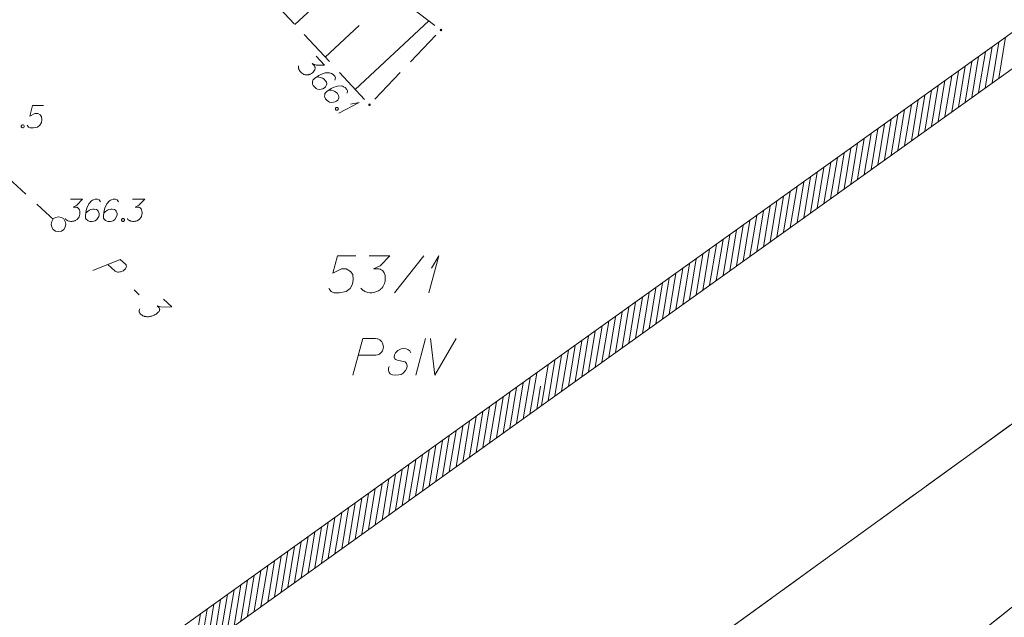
# Model space of a CAD drawing. Header units: metres. Extents: x 5554594 to 5556205, y 5636132 to 5636668.
# Tile 120 of 168: x 5555408 to 5555441, y 5636419 to 5636439. Entities that reach past the tile are written whole.
import ezdxf

# ---------------------------------------------------------------- set-up
doc = ezdxf.new("R2010")
doc.units = ezdxf.units.M
doc.header["$MEASUREMENT"] = 0
doc.header["$XCLIPFRAME"] = 0
doc.set_wipeout_variables(frame=1)
for name, pattern in [('L_0_04', [1.5, 1, -0.5]), ('L_0_05', [1.75, 1.25, -0.5]), ('PRZER1-1', [2, 1, -1]), ('PRZER3-1', [4, 3, -1])]:
    doc.linetypes.add(name, pattern=pattern)
for name, color, linetype, lineweight in [('#przekroje', 7, 'L_0_04', 18), ('#RASTER', 7, 'Continuous', 18), ('#skartowane', 7, 'Continuous', 18), ('#zakres', 7, 'Continuous', 18)]:
    doc.layers.add(name, color=color, linetype=linetype, lineweight=lineweight)
for name, color, linetype, lineweight, true_color in [('GESDZI', 18, 'Continuous', 18, 0x0a0909), ('GESDZI_O', 18, 'Continuous', 18, 0x0a0909), ('GESKKL', 96, 'PRZER3-1', 18, 0x008000), ('GESKKL_O', 96, 'PRZER3-1', 18, 0x008000), ('GESUZY', 96, 'PRZER1-1', 18, 0x008000)]:
    doc.layers.add(name, color=color, linetype=linetype, lineweight=lineweight, true_color=true_color)
picture_1 = doc.add_image_def('image2.tif', size_in_pixel=(18897, 11811))

# ---------------------------------------------------------------- blocks, each defined once
blk = doc.blocks.new('SLU')
at = {"color": 0, "linetype": 'Continuous', "lineweight": 18}
blk.add_wipeout([(0, -0.5), (0.25, -0.433), (0.433, -0.25), (0.5, 0), (0.433, 0.25), (0.25, 0.433), (0, 0.5), (-0.25, 0.433), (-0.433, 0.25), (-0.5, 0), (-0.433, -0.25), (-0.25, -0.433)], dxfattribs=at)
blk.add_circle((0, 0), 0.5, dxfattribs=at)
blk = doc.blocks.new('*U172')
at = {"layer": 'GESDZI_O', "color": 96, "linetype": 'ByBlock', "lineweight": 18}
for q in [(5555421.991, 5636429.864), (5555422.08, 5636430.691)]:
    blk.add_line((5555422.326, 5636431.114), q, dxfattribs=at)
blk = doc.blocks.new('*U306')
at = {"layer": '#skartowane', "color": 7, "linetype": 'ByBlock', "lineweight": 18}
for q in [(5555418.943, 5636435.946), (5555419.342, 5636436.246)]:
    blk.add_line((5555419.628, 5636436.311), q, dxfattribs=at)

msp = doc.modelspace()

# ---------------------------------------------------------------- hatches: boundary and pattern name
at = {"layer": '#skartowane', "linetype": 'Continuous', "lineweight": 18}
h = msp.add_hatch(color=7, dxfattribs=at)
edge = h.paths.add_edge_path()
edge.add_arc((5555422.4, 5636438.76), 0.045, 0, 360)
h = msp.add_hatch(color=7, dxfattribs=at)
edge = h.paths.add_edge_path()
edge.add_arc((5555419.98, 5636436.23), 0.045, 0, 360)
h = msp.add_hatch(color=7, dxfattribs=at)
edge = h.paths.add_edge_path()
edge.add_arc((5555409.46, 5636432.18), 0.045, 0, 360)

# ---------------------------------------------------------------- linework, layer by layer
at = {"layer": '#przekroje', "color": 7, "linetype": 'Continuous'}
msp.add_line((5555412.012, 5636429.958), (5555412.188, 5636429.797), dxfattribs=at)
at = {"layer": '#przekroje', "color": 7, "lineweight": 18, "flags": 128}
msp.add_lwpolyline([(5555409.456, 5636432.184), (5555392.514, 5636447.757)], dxfattribs=at)
at = {"layer": '#przekroje', "color": 7, "linetype": 'Continuous', "flags": 128}
for points in [[(5555410.622, 5636430.616), (5555411.546, 5636430.99), (5555411.722, 5636430.83), (5555411.74, 5636430.803), (5555411.746, 5636430.788), (5555411.752, 5636430.754), (5555411.75, 5636430.727), (5555411.737, 5636430.7), (5555411.718, 5636430.669), (5555411.683, 5636430.634), (5555411.65, 5636430.607), (5555411.615, 5636430.591), (5555411.586, 5636430.579), (5555411.553, 5636430.57), (5555411.527, 5636430.566), (5555411.49, 5636430.562), (5555411.455, 5636430.565), (5555411.43, 5636430.568), (5555411.397, 5636430.579), (5555411.371, 5636430.593), (5555411.126, 5636430.817)], [(5555413.009, 5636429.65), (5555413.295, 5636429.388), (5555412.95, 5636429.377), (5555412.792, 5636429.416), (5555412.865, 5636429.349), (5555412.875, 5636429.33), (5555412.877, 5636429.319), (5555412.879, 5636429.307), (5555412.881, 5636429.296), (5555412.879, 5636429.269), (5555412.869, 5636429.25), (5555412.858, 5636429.231), (5555412.844, 5636429.215), (5555412.809, 5636429.18), (5555412.776, 5636429.152), (5555412.757, 5636429.141), (5555412.732, 5636429.125), (5555412.691, 5636429.105), (5555412.662, 5636429.093), (5555412.633, 5636429.081), (5555412.611, 5636429.073), (5555412.594, 5636429.069), (5555412.578, 5636429.065), (5555412.561, 5636429.06), (5555412.535, 5636429.056), (5555412.498, 5636429.051), (5555412.467, 5636429.051), (5555412.446, 5636429.05), (5555412.422, 5636429.054), (5555412.397, 5636429.057), (5555412.369, 5636429.064), (5555412.354, 5636429.068), (5555412.313, 5636429.086), (5555412.283, 5636429.104), (5555412.26, 5636429.115), (5555412.232, 5636429.141), (5555412.205, 5636429.175), (5555412.199, 5636429.19), (5555412.193, 5636429.206), (5555412.187, 5636429.221), (5555412.187, 5636429.24), (5555412.187, 5636429.259), (5555412.192, 5636429.293), (5555412.204, 5636429.32)]]:
    msp.add_lwpolyline(points, dxfattribs=at)
at = {"layer": '#przekroje', "color": 7}
msp.add_point((5555409.456, 5636432.184), dxfattribs=at)
at = {"layer": '#skartowane', "color": 7, "linetype": 'L_0_05', "lineweight": 18, "flags": 128}
msp.add_lwpolyline([(5555432.93, 5636457.69), (5555438.86, 5636449.66), (5555436.29, 5636445.65), (5555423.21, 5636440.92), (5555417.49, 5636446.3), (5555414.53, 5636446.6), (5555413.43, 5636445.53), (5555422.4, 5636438.76), (5555419.98, 5636436.23), (5555412.85, 5636443.89), (5555412.48, 5636446.64), (5555413.54, 5636447.53), (5555418.01, 5636448.49), (5555423.96, 5636443.4), (5555433.97, 5636447.4), (5555436.04, 5636449.95), (5555431.57, 5636456.93), (5555430.41, 5636459.78), (5555432.93, 5636457.69)], close=True, dxfattribs=at)
at = {"layer": '#skartowane', "color": 7, "linetype": 'Continuous', "lineweight": 18, "flags": 128}
for points in [[(5555417.455, 5636438.942), (5555419.561, 5636440.902)], [(5555418.477, 5636437.844), (5555419.627, 5636438.915)], [(5555419.499, 5636436.746), (5555421.993, 5636439.067)], [(5555418.176, 5636437.871), (5555418.458, 5636437.568), (5555418.178, 5636437.574), (5555418.042, 5636437.625), (5555418.114, 5636437.547), (5555418.126, 5636437.526), (5555418.13, 5636437.513), (5555418.133, 5636437.501), (5555418.137, 5636437.488), (5555418.14, 5636437.458), (5555418.135, 5636437.438), (5555418.13, 5636437.417), (5555418.122, 5636437.401), (5555418.099, 5636437.364), (5555418.077, 5636437.335), (5555418.064, 5636437.323), (5555418.047, 5636437.307), (5555418.017, 5636437.287), (5555417.996, 5636437.276), (5555417.975, 5636437.264), (5555417.958, 5636437.256), (5555417.945, 5636437.252), (5555417.932, 5636437.249), (5555417.92, 5636437.245), (5555417.899, 5636437.241), (5555417.869, 5636437.238), (5555417.844, 5636437.239), (5555417.827, 5636437.24), (5555417.807, 5636437.245), (5555417.786, 5636437.25), (5555417.761, 5636437.259), (5555417.749, 5636437.264), (5555417.712, 5636437.286), (5555417.684, 5636437.308), (5555417.663, 5636437.321), (5555417.635, 5636437.351), (5555417.607, 5636437.39), (5555417.599, 5636437.407), (5555417.592, 5636437.424), (5555417.584, 5636437.441), (5555417.581, 5636437.462), (5555417.577, 5636437.483), (5555417.574, 5636437.52), (5555417.579, 5636437.55)], [(5555418.812, 5636437.067), (5555418.827, 5636437.146), (5555418.804, 5636437.197), (5555418.747, 5636437.257), (5555418.69, 5636437.284), (5555418.657, 5636437.302), (5555418.624, 5636437.312), (5555418.482, 5636437.308), (5555418.334, 5636437.259), (5555418.265, 5636437.22), (5555418.124, 5636437.121), (5555418.059, 5636437.06), (5555418.049, 5636437.019), (5555418.047, 5636436.952), (5555418.05, 5636436.931), (5555418.078, 5636436.876), (5555418.13, 5636436.82), (5555418.179, 5636436.784), (5555418.216, 5636436.762), (5555418.29, 5636436.751), (5555418.4, 5636436.772), (5555418.455, 5636436.8), (5555418.49, 5636436.832), (5555418.526, 5636436.906), (5555418.531, 5636436.943), (5555418.52, 5636436.989), (5555418.485, 5636437.053), (5555418.449, 5636437.092), (5555418.392, 5636437.128), (5555418.351, 5636437.146), (5555418.268, 5636437.166), (5555418.222, 5636437.171), (5555418.197, 5636437.172)], [(5555419.226, 5636436.622), (5555419.241, 5636436.7), (5555419.218, 5636436.751), (5555419.162, 5636436.812), (5555419.104, 5636436.839), (5555419.071, 5636436.857), (5555419.038, 5636436.866), (5555418.896, 5636436.863), (5555418.748, 5636436.814), (5555418.68, 5636436.775), (5555418.538, 5636436.675), (5555418.474, 5636436.615), (5555418.464, 5636436.574), (5555418.461, 5636436.507), (5555418.465, 5636436.486), (5555418.492, 5636436.431), (5555418.544, 5636436.374), (5555418.593, 5636436.339), (5555418.63, 5636436.317), (5555418.705, 5636436.306), (5555418.814, 5636436.327), (5555418.869, 5636436.354), (5555418.904, 5636436.387), (5555418.94, 5636436.46), (5555418.946, 5636436.498), (5555418.935, 5636436.544), (5555418.899, 5636436.608), (5555418.863, 5636436.647), (5555418.806, 5636436.683), (5555418.765, 5636436.701), (5555418.682, 5636436.72), (5555418.636, 5636436.726), (5555418.611, 5636436.727)], [(5555408.947, 5636436.202), (5555408.575, 5636436.202), (5555408.481, 5636435.847), (5555408.652, 5636435.936), (5555408.752, 5636435.936), (5555408.835, 5636435.883), (5555408.882, 5636435.824), (5555408.894, 5636435.723), (5555408.876, 5636435.623), (5555408.829, 5636435.54), (5555408.746, 5636435.475), (5555408.605, 5636435.452), (5555408.498, 5636435.452), (5555408.445, 5636435.475), (5555408.398, 5636435.54)], [(5555418.903, 5636436.136), (5555418.924, 5636436.114), (5555418.927, 5636436.093), (5555418.922, 5636436.064), (5555418.9, 5636436.044), (5555418.871, 5636436.041), (5555418.85, 5636436.046), (5555418.83, 5636436.068), (5555418.827, 5636436.088), (5555418.832, 5636436.118), (5555418.853, 5636436.138), (5555418.883, 5636436.141), (5555418.903, 5636436.136)], [(5555408.233, 5636435.552), (5555408.262, 5636435.552), (5555408.28, 5636435.54), (5555408.298, 5636435.517), (5555408.298, 5636435.487), (5555408.28, 5636435.463), (5555408.262, 5636435.452), (5555408.233, 5636435.452), (5555408.215, 5636435.463), (5555408.197, 5636435.487), (5555408.197, 5636435.517), (5555408.215, 5636435.54), (5555408.233, 5636435.552)], [(5555410.88, 5636432.945), (5555410.832, 5636433.01), (5555410.779, 5636433.028), (5555410.697, 5636433.028), (5555410.638, 5636433.004), (5555410.602, 5636432.993), (5555410.573, 5636432.975), (5555410.478, 5636432.869), (5555410.413, 5636432.727), (5555410.395, 5636432.65), (5555410.372, 5636432.479), (5555410.372, 5636432.39), (5555410.395, 5636432.355), (5555410.443, 5636432.308), (5555410.46, 5636432.296), (5555410.519, 5636432.278), (5555410.596, 5636432.278), (5555410.655, 5636432.29), (5555410.697, 5636432.302), (5555410.756, 5636432.349), (5555410.815, 5636432.443), (5555410.832, 5636432.503), (5555410.832, 5636432.55), (5555410.803, 5636432.627), (5555410.779, 5636432.656), (5555410.738, 5636432.68), (5555410.667, 5636432.697), (5555410.614, 5636432.697), (5555410.549, 5636432.68), (5555410.508, 5636432.662), (5555410.437, 5636432.615), (5555410.401, 5636432.585), (5555410.384, 5636432.568)], [(5555411.488, 5636432.945), (5555411.441, 5636433.01), (5555411.387, 5636433.028), (5555411.305, 5636433.028), (5555411.246, 5636433.004), (5555411.21, 5636432.993), (5555411.181, 5636432.975), (5555411.086, 5636432.869), (5555411.021, 5636432.727), (5555411.004, 5636432.65), (5555410.98, 5636432.479), (5555410.98, 5636432.39), (5555411.004, 5636432.355), (5555411.051, 5636432.308), (5555411.069, 5636432.296), (5555411.128, 5636432.278), (5555411.204, 5636432.278), (5555411.263, 5636432.29), (5555411.305, 5636432.302), (5555411.364, 5636432.349), (5555411.423, 5636432.443), (5555411.441, 5636432.503), (5555411.441, 5636432.55), (5555411.411, 5636432.627), (5555411.387, 5636432.656), (5555411.346, 5636432.68), (5555411.275, 5636432.697), (5555411.222, 5636432.697), (5555411.157, 5636432.68), (5555411.116, 5636432.662), (5555411.045, 5636432.615), (5555411.01, 5636432.585), (5555410.992, 5636432.568)], [(5555411.96, 5636433.028), (5555412.374, 5636433.028), (5555412.179, 5636432.827), (5555412.049, 5636432.762), (5555412.155, 5636432.762), (5555412.179, 5636432.756), (5555412.191, 5636432.751), (5555412.202, 5636432.745), (5555412.214, 5636432.739), (5555412.238, 5636432.721), (5555412.25, 5636432.703), (5555412.261, 5636432.686), (5555412.267, 5636432.668), (5555412.279, 5636432.627), (5555412.285, 5636432.591), (5555412.285, 5636432.573), (5555412.285, 5636432.55), (5555412.279, 5636432.514), (5555412.273, 5636432.491), (5555412.267, 5636432.467), (5555412.261, 5636432.449), (5555412.256, 5636432.438), (5555412.25, 5636432.426), (5555412.244, 5636432.414), (5555412.232, 5636432.396), (5555412.214, 5636432.373), (5555412.196, 5636432.355), (5555412.185, 5636432.343), (5555412.167, 5636432.331), (5555412.149, 5636432.319), (5555412.126, 5636432.308), (5555412.114, 5636432.302), (5555412.072, 5636432.29), (5555412.037, 5636432.284), (5555412.013, 5636432.278), (5555411.972, 5636432.278), (5555411.925, 5636432.284), (5555411.907, 5636432.29), (5555411.889, 5636432.296), (5555411.872, 5636432.302), (5555411.854, 5636432.314), (5555411.836, 5636432.325), (5555411.807, 5636432.349), (5555411.789, 5636432.373)], [(5555411.624, 5636432.379), (5555411.653, 5636432.379), (5555411.671, 5636432.367), (5555411.689, 5636432.343), (5555411.689, 5636432.314), (5555411.671, 5636432.29), (5555411.653, 5636432.278), (5555411.624, 5636432.278), (5555411.606, 5636432.29), (5555411.588, 5636432.314), (5555411.588, 5636432.343), (5555411.606, 5636432.367), (5555411.624, 5636432.379)]]:
    msp.add_lwpolyline(points, dxfattribs=at)
at = {"layer": '#zakres', "color": 134, "linetype": 'Continuous', "lineweight": 18}
for p, q in [((5555425.509, 5636427.056), (5555453.209, 5636446.906)), ((5555426.091, 5636426.244), (5555453.791, 5636446.094)), ((5555441.276, 5636437.131), (5555441.504, 5636438.513)), ((5555440.821, 5636436.805), (5555441.049, 5636438.187)), ((5555441.049, 5636436.968), (5555441.277, 5636438.35)), ((5555440.366, 5636436.479), (5555440.594, 5636437.86)), ((5555440.593, 5636436.642), (5555440.822, 5636438.023)), ((5555439.911, 5636436.153), (5555440.139, 5636437.534)), ((5555440.138, 5636436.316), (5555440.366, 5636437.697)), ((5555439.455, 5636435.827), (5555439.684, 5636437.208)), ((5555439.683, 5636435.99), (5555439.911, 5636437.371)), ((5555439, 5636435.5), (5555439.228, 5636436.882)), ((5555439.228, 5636435.664), (5555439.456, 5636437.045)), ((5555438.545, 5636435.174), (5555438.773, 5636436.556)), ((5555438.773, 5636435.337), (5555439.001, 5636436.719)), ((5555438.09, 5636434.848), (5555438.318, 5636436.229)), ((5555438.318, 5636435.011), (5555438.546, 5636436.392)), ((5555437.635, 5636434.522), (5555437.863, 5636435.903)), ((5555437.862, 5636434.685), (5555438.09, 5636436.066)), ((5555437.18, 5636434.196), (5555437.408, 5636435.577)), ((5555437.407, 5636434.359), (5555437.635, 5636435.74)), ((5555436.724, 5636433.87), (5555436.952, 5636435.251)), ((5555436.952, 5636434.033), (5555437.18, 5636435.414)), ((5555436.269, 5636433.543), (5555436.497, 5636434.925)), ((5555436.497, 5636433.706), (5555436.725, 5636435.088)), ((5555435.814, 5636433.217), (5555436.042, 5636434.598)), ((5555436.042, 5636433.38), (5555436.27, 5636434.762)), ((5555435.359, 5636432.891), (5555435.587, 5636434.272)), ((5555435.586, 5636433.054), (5555435.814, 5636434.435)), ((5555434.904, 5636432.565), (5555435.132, 5636433.946)), ((5555435.131, 5636432.728), (5555435.359, 5636434.109)), ((5555434.221, 5636432.075), (5555434.449, 5636433.457)), ((5555434.448, 5636432.239), (5555434.676, 5636433.62)), ((5555434.676, 5636432.402), (5555434.904, 5636433.783)), ((5555433.766, 5636431.749), (5555433.994, 5636433.131)), ((5555433.993, 5636431.912), (5555434.221, 5636433.294)), ((5555433.31, 5636431.423), (5555433.538, 5636432.804)), ((5555433.538, 5636431.586), (5555433.766, 5636432.967)), ((5555432.855, 5636431.097), (5555433.083, 5636432.478)), ((5555433.083, 5636431.26), (5555433.311, 5636432.641)), ((5555432.4, 5636430.771), (5555432.628, 5636432.152)), ((5555432.628, 5636430.934), (5555432.856, 5636432.315)), ((5555431.945, 5636430.444), (5555432.173, 5636431.826)), ((5555432.172, 5636430.608), (5555432.4, 5636431.989)), ((5555431.49, 5636430.118), (5555431.718, 5636431.5)), ((5555431.717, 5636430.281), (5555431.945, 5636431.663)), ((5555431.034, 5636429.792), (5555431.263, 5636431.173)), ((5555431.262, 5636429.955), (5555431.49, 5636431.337)), ((5555430.579, 5636429.466), (5555430.807, 5636430.847)), ((5555430.807, 5636429.629), (5555431.035, 5636431.01)), ((5555430.124, 5636429.14), (5555430.352, 5636430.521)), ((5555430.352, 5636429.303), (5555430.58, 5636430.684)), ((5555429.669, 5636428.814), (5555429.897, 5636430.195)), ((5555429.896, 5636428.977), (5555430.125, 5636430.358)), ((5555429.214, 5636428.487), (5555429.442, 5636429.869)), ((5555429.441, 5636428.65), (5555429.669, 5636430.032)), ((5555428.759, 5636428.161), (5555428.987, 5636429.542)), ((5555428.986, 5636428.324), (5555429.214, 5636429.706)), ((5555428.303, 5636427.835), (5555428.531, 5636429.216)), ((5555428.531, 5636427.998), (5555428.759, 5636429.379)), ((5555427.848, 5636427.509), (5555428.076, 5636428.89)), ((5555428.076, 5636427.672), (5555428.304, 5636429.053)), ((5555427.393, 5636427.183), (5555427.621, 5636428.564)), ((5555427.621, 5636427.346), (5555427.849, 5636428.727)), ((5555426.938, 5636426.856), (5555427.166, 5636428.238)), ((5555427.165, 5636427.019), (5555427.393, 5636428.401)), ((5555426.483, 5636426.53), (5555426.711, 5636427.911)), ((5555426.71, 5636426.693), (5555426.938, 5636428.075)), ((5555426.027, 5636426.204), (5555426.255, 5636427.585)), ((5555426.255, 5636426.367), (5555426.483, 5636427.748)), ((5555425.411, 5636425.762), (5555425.639, 5636427.144)), ((5555425.8, 5636426.041), (5555426.028, 5636427.422)), ((5555397.809, 5636407.206), (5555425.509, 5636427.056)), ((5555424.956, 5636425.436), (5555425.184, 5636426.818)), ((5555425.184, 5636425.599), (5555425.412, 5636426.981)), ((5555424.501, 5636425.11), (5555424.729, 5636426.491)), ((5555424.728, 5636425.273), (5555424.956, 5636426.654)), ((5555425.639, 5636425.926), (5555425.766, 5636426.697)), ((5555398.391, 5636406.394), (5555426.091, 5636426.244)), ((5555424.046, 5636424.784), (5555424.274, 5636426.165)), ((5555424.273, 5636424.947), (5555424.501, 5636426.328)), ((5555423.59, 5636424.458), (5555423.818, 5636425.839)), ((5555423.818, 5636424.621), (5555424.046, 5636426.002)), ((5555423.135, 5636424.131), (5555423.363, 5636425.513)), ((5555423.363, 5636424.295), (5555423.591, 5636425.676)), ((5555422.68, 5636423.805), (5555422.908, 5636425.187)), ((5555422.908, 5636423.968), (5555423.136, 5636425.35)), ((5555422.225, 5636423.479), (5555422.453, 5636424.86)), ((5555422.452, 5636423.642), (5555422.681, 5636425.023)), ((5555421.77, 5636423.153), (5555421.998, 5636424.534)), ((5555421.997, 5636423.316), (5555422.225, 5636424.697)), ((5555421.314, 5636422.827), (5555421.543, 5636424.208)), ((5555421.542, 5636422.99), (5555421.77, 5636424.371)), ((5555420.859, 5636422.501), (5555421.087, 5636423.882)), ((5555421.087, 5636422.664), (5555421.315, 5636424.045)), ((5555420.404, 5636422.174), (5555420.632, 5636423.556)), ((5555420.632, 5636422.337), (5555420.86, 5636423.719)), ((5555419.949, 5636421.848), (5555420.177, 5636423.229)), ((5555420.177, 5636422.011), (5555420.405, 5636423.393)), ((5555419.494, 5636421.522), (5555419.722, 5636422.903)), ((5555419.721, 5636421.685), (5555419.949, 5636423.066)), ((5555419.039, 5636421.196), (5555419.267, 5636422.577)), ((5555419.266, 5636421.359), (5555419.494, 5636422.74)), ((5555418.583, 5636420.87), (5555418.811, 5636422.251)), ((5555418.811, 5636421.033), (5555419.039, 5636422.414)), ((5555418.128, 5636420.543), (5555418.356, 5636421.925)), ((5555418.356, 5636420.706), (5555418.584, 5636422.088)), ((5555417.673, 5636420.217), (5555417.901, 5636421.598)), ((5555417.901, 5636420.38), (5555418.129, 5636421.762)), ((5555417.218, 5636419.891), (5555417.446, 5636421.272)), ((5555417.445, 5636420.054), (5555417.673, 5636421.435)), ((5555416.763, 5636419.565), (5555416.991, 5636420.946)), ((5555416.99, 5636419.728), (5555417.218, 5636421.109)), ((5555416.307, 5636419.239), (5555416.535, 5636420.62)), ((5555416.535, 5636419.402), (5555416.763, 5636420.783)), ((5555415.625, 5636418.749), (5555415.853, 5636420.131)), ((5555415.852, 5636418.912), (5555416.08, 5636420.294)), ((5555416.08, 5636419.076), (5555416.308, 5636420.457)), ((5555415.169, 5636418.423), (5555415.397, 5636419.804)), ((5555415.397, 5636418.586), (5555415.625, 5636419.968)), ((5555414.714, 5636418.097), (5555414.942, 5636419.478)), ((5555414.942, 5636418.26), (5555415.17, 5636419.641)), ((5555414.259, 5636417.771), (5555414.487, 5636419.152)), ((5555414.487, 5636417.934), (5555414.715, 5636419.315)), ((5555414.031, 5636417.608), (5555414.259, 5636418.989))]:
    msp.add_line(p, q, dxfattribs=at)
at = {"layer": 'GESDZI', "color": 96, "linetype": 'Continuous', "lineweight": 18, "flags": 128}
for points in [[(5555401.076, 5636390.282), (5555404.073, 5636395.02), (5555409.758, 5636401.08), (5555415.606, 5636406.363), (5555423.635, 5636411.745), (5555430.735, 5636417.459), (5555447.06, 5636429.289), (5555454.524, 5636438.193), (5555464.207, 5636454.062), (5555467.116, 5636460.589), (5555468.332, 5636465.003), (5555472.295, 5636474.764), (5555473.727, 5636476.915), (5555478.789, 5636482.309), (5555486.827, 5636487.153), (5555491.335, 5636490.878), (5555494.572, 5636495.113), (5555496.203, 5636499.774)], [(5555498.831, 5636497.826), (5555497.916, 5636495.121), (5555494.886, 5636489.995), (5555492.02, 5636486.875), (5555487.899, 5636483.58), (5555479.095, 5636477.123), (5555476.226, 5636474.148), (5555473.057, 5636465.855), (5555470.67, 5636460.65), (5555463.042, 5636442.883), (5555458.424, 5636436.43), (5555450.581, 5636426.255), (5555436.482, 5636415.046), (5555422.948, 5636405.301), (5555415.395, 5636399.944), (5555410.221, 5636395.159), (5555404.633, 5636386.632), (5555399.591, 5636376.915), (5555395.485, 5636361.975)], [(5555395.485, 5636361.975), (5555399.591, 5636376.915), (5555404.633, 5636386.632), (5555410.221, 5636395.159), (5555415.395, 5636399.944), (5555422.948, 5636405.301), (5555436.482, 5636415.046), (5555450.581, 5636426.255), (5555458.424, 5636436.43), (5555463.042, 5636442.883), (5555470.67, 5636460.65), (5555472.46, 5636456.89), (5555469.38, 5636450.93), (5555457.42, 5636431.35), (5555451.21, 5636424.13), (5555441.83, 5636417.85), (5555424.78, 5636404.45), (5555410.8, 5636392.86), (5555407.98, 5636388.69), (5555401.58, 5636375.21), (5555399.135, 5636366.433)]]:
    msp.add_lwpolyline(points, dxfattribs=at)
msp.add_lwpolyline([(5555404.073, 5636395.02), (5555398.748, 5636398.735), (5555383.39, 5636416.92), (5555389.734, 5636423.873), (5555402.789, 5636438.708), (5555413.799, 5636449.56), (5555420.669, 5636454.714), (5555430.383, 5636458.569), (5555437.185, 5636462.46), (5555446.84, 5636464.597), (5555451.868, 5636465.418), (5555457.224, 5636464.58), (5555467.116, 5636460.589), (5555464.207, 5636454.062), (5555454.524, 5636438.193), (5555447.06, 5636429.289), (5555430.735, 5636417.459), (5555423.635, 5636411.745), (5555415.606, 5636406.363), (5555409.758, 5636401.08), (5555404.073, 5636395.02)], close=True, dxfattribs=at)
at = {"layer": 'GESDZI_O', "color": 96, "linetype": 'Continuous', "lineweight": 18}
msp.add_line((5555420.83, 5636429.864), (5555421.824, 5636431.114), dxfattribs=at)
at = {"layer": 'GESDZI_O', "color": 96, "linetype": 'Continuous', "lineweight": 18, "flags": 128}
for points in [[(5555419.521, 5636431.114), (5555418.901, 5636431.114), (5555418.744, 5636430.524), (5555419.029, 5636430.671), (5555419.196, 5636430.671), (5555419.334, 5636430.583), (5555419.413, 5636430.484), (5555419.433, 5636430.317), (5555419.403, 5636430.15), (5555419.324, 5636430.012), (5555419.187, 5636429.904), (5555418.95, 5636429.864), (5555418.773, 5636429.864), (5555418.685, 5636429.904), (5555418.606, 5636430.012)], [(5555419.974, 5636431.114), (5555420.663, 5636431.114), (5555420.338, 5636430.78), (5555420.121, 5636430.671), (5555420.299, 5636430.671), (5555420.338, 5636430.661), (5555420.358, 5636430.652), (5555420.377, 5636430.642), (5555420.397, 5636430.632), (5555420.436, 5636430.602), (5555420.456, 5636430.573), (5555420.476, 5636430.543), (5555420.486, 5636430.514), (5555420.505, 5636430.445), (5555420.515, 5636430.386), (5555420.515, 5636430.356), (5555420.515, 5636430.317), (5555420.505, 5636430.258), (5555420.495, 5636430.219), (5555420.486, 5636430.179), (5555420.476, 5636430.15), (5555420.466, 5636430.13), (5555420.456, 5636430.11), (5555420.446, 5636430.091), (5555420.427, 5636430.061), (5555420.397, 5636430.022), (5555420.368, 5636429.992), (5555420.348, 5636429.973), (5555420.318, 5636429.953), (5555420.289, 5636429.933), (5555420.249, 5636429.913), (5555420.23, 5636429.904), (5555420.161, 5636429.884), (5555420.102, 5636429.874), (5555420.062, 5636429.864), (5555419.994, 5636429.864), (5555419.915, 5636429.874), (5555419.885, 5636429.884), (5555419.856, 5636429.894), (5555419.826, 5636429.904), (5555419.797, 5636429.923), (5555419.767, 5636429.943), (5555419.718, 5636429.982), (5555419.688, 5636430.022)]]:
    msp.add_lwpolyline(points, dxfattribs=at)
at = {"layer": 'GESKKL', "color": 96, "linetype": 'PRZER3-1', "lineweight": 18, "ltscale": 0.5, "true_color": 0x008000}
msp.add_lwpolyline([(5555447.06, 5636429.289), (5555454.524, 5636438.193), (5555464.207, 5636454.062), (5555467.116, 5636460.589), (5555457.224, 5636464.58), (5555451.868, 5636465.418), (5555446.84, 5636464.597), (5555437.185, 5636462.46), (5555430.383, 5636458.569), (5555420.669, 5636454.714), (5555413.799, 5636449.56), (5555402.789, 5636438.708), (5555389.734, 5636423.873), (5555383.39, 5636416.92), (5555398.748, 5636398.735), (5555404.073, 5636395.02), (5555409.758, 5636401.08), (5555415.606, 5636406.363), (5555423.635, 5636411.745), (5555430.735, 5636417.459), (5555447.06, 5636429.289)], close=True, dxfattribs=at)
at = {"layer": 'GESKKL_O', "color": 96, "linetype": 'Continuous', "lineweight": 18, "true_color": 0x008000}
msp.add_line((5555421.881, 5636428.318), (5555421.546, 5636427.068), dxfattribs=at)
at = {"layer": 'GESKKL_O', "color": 96, "linetype": 'Continuous', "lineweight": 18, "true_color": 0x008000, "flags": 128}
for points in [[(5555419.42, 5636427.068), (5555419.755, 5636428.318), (5555420.178, 5636428.318), (5555420.237, 5636428.308), (5555420.267, 5636428.298), (5555420.326, 5636428.269), (5555420.365, 5636428.239), (5555420.395, 5636428.2), (5555420.424, 5636428.151), (5555420.444, 5636428.082), (5555420.454, 5636428.023), (5555420.444, 5636427.974), (5555420.434, 5636427.934), (5555420.415, 5636427.895), (5555420.395, 5636427.865), (5555420.365, 5636427.826), (5555420.326, 5636427.796), (5555420.296, 5636427.777), (5555420.247, 5636427.757), (5555420.198, 5636427.747), (5555419.608, 5636427.747)], [(5555422.048, 5636428.318), (5555422.186, 5636427.068), (5555422.914, 5636428.318)], [(5555421.379, 5636427.826), (5555421.349, 5636427.895), (5555421.281, 5636427.944), (5555421.222, 5636427.964), (5555421.133, 5636427.974), (5555421.054, 5636427.964), (5555420.936, 5636427.905), (5555420.857, 5636427.826), (5555420.828, 5636427.757), (5555420.818, 5636427.678), (5555420.838, 5636427.629), (5555420.877, 5636427.6), (5555420.897, 5636427.59), (5555420.956, 5636427.57), (5555421.025, 5636427.56), (5555421.123, 5636427.54), (5555421.182, 5636427.521), (5555421.231, 5636427.462), (5555421.251, 5636427.393), (5555421.241, 5636427.304), (5555421.202, 5636427.226), (5555421.123, 5636427.137), (5555421.054, 5636427.098), (5555420.975, 5636427.078), (5555420.877, 5636427.068), (5555420.759, 5636427.078), (5555420.68, 5636427.117), (5555420.641, 5636427.166), (5555420.621, 5636427.235), (5555420.621, 5636427.304), (5555420.651, 5636427.363)]]:
    msp.add_lwpolyline(points, dxfattribs=at)
at = {"layer": 'GESUZY', "color": 96, "linetype": 'PRZER1-1', "lineweight": 18, "ltscale": 0.5, "true_color": 0x008000}
for points in [[(5555388.979, 5636354.029), (5555392.657, 5636365.659), (5555395.519, 5636378.339), (5555401.076, 5636390.282), (5555404.073, 5636395.02), (5555409.758, 5636401.08), (5555415.606, 5636406.363), (5555423.635, 5636411.745), (5555430.735, 5636417.459), (5555447.06, 5636429.289), (5555454.524, 5636438.193), (5555464.207, 5636454.062), (5555467.116, 5636460.589), (5555468.332, 5636465.003), (5555472.295, 5636474.764), (5555473.727, 5636476.915), (5555478.789, 5636482.309), (5555486.827, 5636487.153), (5555491.335, 5636490.878), (5555494.572, 5636495.113), (5555496.203, 5636499.774)], [(5555498.831, 5636497.826), (5555497.916, 5636495.121), (5555494.886, 5636489.995), (5555492.02, 5636486.875), (5555487.899, 5636483.58), (5555479.095, 5636477.123), (5555476.226, 5636474.148), (5555473.057, 5636465.855), (5555470.67, 5636460.65), (5555463.042, 5636442.883), (5555458.424, 5636436.43), (5555450.581, 5636426.255), (5555436.482, 5636415.046), (5555422.948, 5636405.301), (5555415.395, 5636399.944), (5555410.221, 5636395.159), (5555404.633, 5636386.632), (5555399.591, 5636376.915), (5555395.485, 5636361.975)], [(5555395.485, 5636361.975), (5555399.591, 5636376.915), (5555404.633, 5636386.632), (5555410.221, 5636395.159), (5555415.395, 5636399.944), (5555422.948, 5636405.301), (5555436.482, 5636415.046), (5555450.581, 5636426.255), (5555458.424, 5636436.43), (5555463.042, 5636442.883), (5555470.67, 5636460.65), (5555472.46, 5636456.89), (5555469.38, 5636450.93), (5555457.42, 5636431.35), (5555451.21, 5636424.13), (5555441.83, 5636417.85), (5555424.78, 5636404.45), (5555410.8, 5636392.86), (5555407.98, 5636388.69), (5555401.58, 5636375.21), (5555399.135, 5636366.433)]]:
    msp.add_lwpolyline(points, dxfattribs=at)
msp.add_lwpolyline([(5555447.06, 5636429.289), (5555454.524, 5636438.193), (5555464.207, 5636454.062), (5555467.116, 5636460.589), (5555457.224, 5636464.58), (5555451.868, 5636465.418), (5555446.84, 5636464.597), (5555437.185, 5636462.46), (5555430.383, 5636458.569), (5555420.669, 5636454.714), (5555413.799, 5636449.56), (5555402.789, 5636438.708), (5555389.734, 5636423.873), (5555383.39, 5636416.92), (5555398.748, 5636398.735), (5555404.073, 5636395.02), (5555409.758, 5636401.08), (5555415.606, 5636406.363), (5555423.635, 5636411.745), (5555430.735, 5636417.459), (5555447.06, 5636429.289)], close=True, dxfattribs=at)

# ---------------------------------------------------------------- block references
at = {"layer": '#skartowane', "color": 7, "linetype": 'Continuous', "lineweight": 18}
msp.add_blockref('*U306', (0, 0), dxfattribs=at)
at = {"layer": 'GESDZI_O', "color": 96, "linetype": 'Continuous', "lineweight": 18}
msp.add_blockref('*U172', (0, 0), dxfattribs=at)

# ---------------------------------------------------------------- pictures from other files: only their frames are drawn
at = {"layer": '#RASTER', "color": 252, "linetype": 'Continuous', "lineweight": 18}
image = msp.add_image(picture_1, insert=(5555393.385, 5636149.865), size_in_units=(811.151, 518.084), dxfattribs=at)
image.set_boundary_path([(-0.5, -0.5), (-0.5, 11810.5), (18896.5, 11810.5), (18896.5, -0.5), (-0.5, -0.5)])
image.dxf.flags = 15

# ---------------------------------------------------------------- next in the draw order: block references
at = {"layer": '#przekroje', "color": 7, "linetype": 'Continuous', "xscale": 0.5, "yscale": 0.5, "zscale": 0.5}
msp.add_blockref('SLU', (5555409.456, 5636432.184), dxfattribs=at)

# ---------------------------------------------------------------- next in the draw order: linework, layer by layer
at = {"layer": '#skartowane', "color": 7, "linetype": 'Continuous', "lineweight": 18, "flags": 128}
msp.add_lwpolyline([(5555409.858, 5636433.028), (5555410.271, 5636433.028), (5555410.077, 5636432.827), (5555409.947, 5636432.762), (5555410.053, 5636432.762), (5555410.077, 5636432.756), (5555410.088, 5636432.751), (5555410.1, 5636432.745), (5555410.112, 5636432.739), (5555410.136, 5636432.721), (5555410.147, 5636432.703), (5555410.159, 5636432.686), (5555410.165, 5636432.668), (5555410.177, 5636432.627), (5555410.183, 5636432.591), (5555410.183, 5636432.573), (5555410.183, 5636432.55), (5555410.177, 5636432.514), (5555410.171, 5636432.491), (5555410.165, 5636432.467), (5555410.159, 5636432.449), (5555410.153, 5636432.438), (5555410.147, 5636432.426), (5555410.142, 5636432.414), (5555410.13, 5636432.396), (5555410.112, 5636432.373), (5555410.094, 5636432.355), (5555410.082, 5636432.343), (5555410.065, 5636432.331), (5555410.047, 5636432.319), (5555410.023, 5636432.308), (5555410.012, 5636432.302), (5555409.97, 5636432.29), (5555409.935, 5636432.284), (5555409.911, 5636432.278), (5555409.87, 5636432.278), (5555409.823, 5636432.284), (5555409.805, 5636432.29), (5555409.787, 5636432.296), (5555409.769, 5636432.302), (5555409.752, 5636432.314), (5555409.734, 5636432.325), (5555409.705, 5636432.349), (5555409.687, 5636432.373)], dxfattribs=at)

doc.saveas('drawing.dxf')
